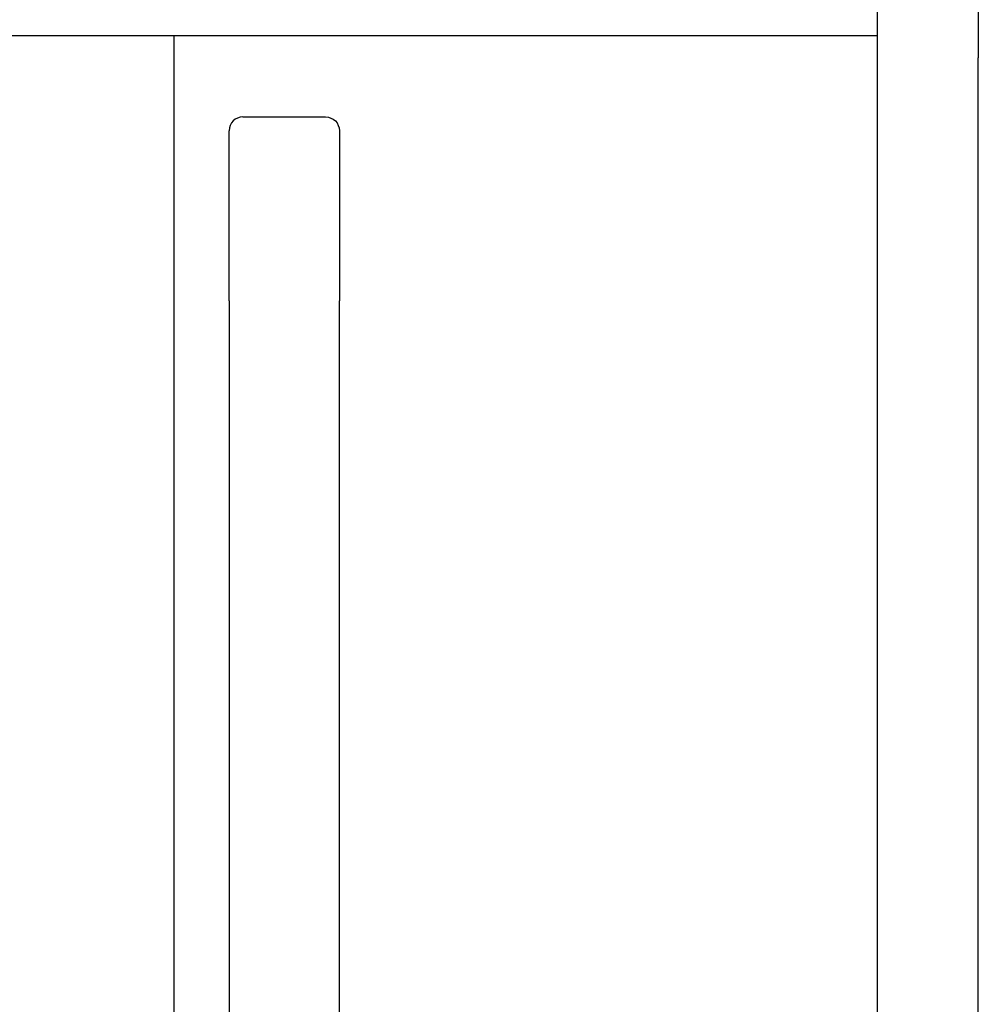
# Model space of a CAD drawing. Extents: x 1917 to 3682, y 1570 to 2675.
# Tile 158 of 166: x 3578 to 3682, y 2497 to 2604. Entities that reach past the tile are written whole.
import ezdxf

# ---------------------------------------------------------------- set-up
doc = ezdxf.new("R2010")
doc.units = 0
doc.header["$MEASUREMENT"] = 0
doc.layers.add('KF_SEQUENZA_5_NW_REAR', color=7, linetype='CONTINUOUS')

# ---------------------------------------------------------------- blocks, each defined once
blk = doc.blocks.new('KF_SEQUENZA_5_NW_REAR')
at = {"layer": 'KF_SEQUENZA_5_NW_REAR'}
for p, q in [((173, -32.775161), (173, -50.174462)), ((184, -39.051335), (184, -52.584557)), ((173, -50.174462), (78.85, -50.174462)), ((173, -50.174462), (96.5, -50.174462)), ((96.5, -50.174462), (96.5, -257.824922)), ((173, -50.174462), (173, -257.824922)), ((173, -52.584557), (173, -255.414827)), ((184, -255.414827), (184, -52.584557)), ((104, -58.999692), (113, -58.999692)), ((102.5, -78.999692), (102.5, -60.499692)), ((114.5, -60.499692), (114.5, -78.999692)), ((102.5, -78.999692), (102.5, -228.999692)), ((114.5, -228.999692), (114.5, -78.999692))]:
    blk.add_line(p, q, dxfattribs=at)
blk.add_arc((104, -60.499692), 1.5, 90, 180, dxfattribs=at)
at = {"layer": 'KF_SEQUENZA_5_NW_REAR', "extrusion": (0, 0, -1)}
blk.add_arc((-113, -60.499692), 1.5, 90, 180, dxfattribs=at)

msp = doc.modelspace()

# ---------------------------------------------------------------- block references
at = {"layer": 'KF_SEQUENZA_5_NW_REAR'}
msp.add_blockref('KF_SEQUENZA_5_NW_REAR', (3498.09, 2652.44), dxfattribs=at)

doc.saveas('drawing.dxf')
